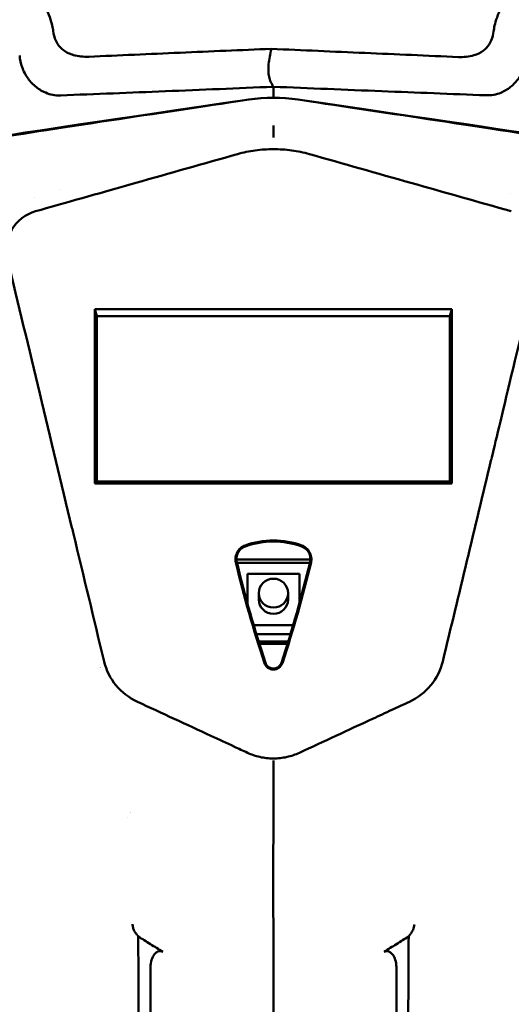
# Model space of a CAD drawing. Header units: millimetres. Extents: x 0 to 6049, y -120 to 1682.
# Tile 100 of 256: x 472 to 530, y 1359 to 1477. Entities that reach past the tile are written whole.
import ezdxf

# ---------------------------------------------------------------- set-up
doc = ezdxf.new("R2010")
doc.units = ezdxf.units.MM
doc.header["$LTSCALE"] = 2
doc.layers.add('Sichtbar (ISO)', color=7, linetype='Continuous', lineweight=50)

msp = doc.modelspace()

# ---------------------------------------------------------------- linework, layer by layer
at = {"layer": 'Sichtbar (ISO)'}
for p, q in [((501.583, 1472.144), (501.583, 1472.143)), ((476.553, 1456.321), (476.553, 1456.321)), ((530.213, 1455.899), (530.213, 1455.899)), ((473.542, 1455.361), (473.542, 1455.361)), ((480.787, 1442.127), (481.023, 1441.285)), ((480.787, 1442.127), (480.787, 1421.378)), ((523.259, 1442.127), (480.787, 1442.127)), ((523.259, 1442.127), (523.023, 1441.285)), ((523.259, 1421.378), (523.259, 1442.127)), ((523.023, 1441.285), (481.023, 1441.285)), ((481.023, 1441.285), (481.023, 1421.638)), ((523.023, 1421.638), (523.023, 1441.285)), ((480.787, 1421.378), (481.023, 1421.638)), ((481.023, 1421.638), (523.023, 1421.638)), ((523.023, 1421.638), (523.259, 1421.378)), ((480.787, 1421.378), (523.259, 1421.378)), ((506.422, 1412.373), (497.625, 1412.373)), ((506.356, 1411.943), (497.69, 1411.943)), ((498.923, 1410.652), (505.123, 1410.652)), ((498.923, 1407.175), (498.923, 1410.652)), ((505.123, 1410.652), (505.123, 1407.175)), ((500.273, 1407.607), (500.273, 1408.355)), ((503.773, 1407.607), (503.773, 1408.355)), ((504.376, 1404.562), (499.671, 1404.562)), ((504.056, 1403.495), (499.99, 1403.495)), ((500.262, 1402.611), (503.785, 1402.611)), ((500.355, 1402.311), (503.691, 1402.311))]:
    msp.add_line(p, q, dxfattribs=at)
for centre, radius, start, end in [((502.023, 1447.27), 19.999, 81.50136, 98.49864), ((502.023, 1447.277), 20, 81.66357, 98.33643), ((502.023, 1373.491), 1.6, 90.49972, 90.52963), ((502.023, 1373.491), 1.6, 269.47817, 269.51615)]:
    msp.add_arc(centre, radius, start, end, dxfattribs=at)
for centre, major_axis, ratio, start_param, end_param in [((607.099, 1436.738), (35.564, -124.874), 0.8646349, 4.6644607, 4.760345), ((607.45, 1436.839), (35.59, -124.957), 0.865922, 4.6645148, 4.7602561), ((396.596, 1436.839), (-35.59, -124.957), 0.865922, 1.5229292, 1.6186705), ((396.95, 1436.738), (-35.564, -124.873), 0.8646281, 1.5228421, 1.6187271), ((502.023, 1407.607), (1.75, 0), 0.9823361, 3.1415927, 6.2831853), ((478.399, 1388.57), (0.198, 11.798), 0.6653497, 5.9042223, 5.9042393), ((489.373, 1402.236), (-6.828, -3.734), 0.9519122, 6.0306006, 6.8973083), ((514.674, 1402.236), (6.828, -3.734), 0.9519125, 5.6690736, 6.535771), ((478.399, 1388.57), (-0.198, -11.798), 0.6653497, 1.0208554, 1.0208573), ((478.399, 1388.57), (-0.198, -11.798), 0.6653497, 0.9554443, 0.955447)]:
    msp.add_ellipse(centre, major_axis=major_axis, ratio=ratio, start_param=start_param, end_param=end_param, dxfattribs=at)
msp.add_ellipse((502.023, 1408.355), major_axis=(-1.75, 0), ratio=0.9823361, dxfattribs=at)
for points, knots in [([(468.172, 1483.632), (469.141, 1483.26), (470.078, 1482.794), (471.993, 1481.554), (472.75, 1480.86), (473.737, 1479.808), (474.291, 1479.134), (475.368, 1477.17), (475.585, 1476.398), (475.705, 1475.85)], [0.0000009, 0.0000009, 0.0000009, 0.0000009, 0.3115061, 0.3115061, 0.6871301, 0.6871301, 1.0044142, 1.0044142, 1.3415508, 1.3415508, 1.3415508, 1.3415508]), ([(528.342, 1475.859), (528.467, 1476.391), (528.694, 1477.177), (529.572, 1478.828), (530.07, 1479.524), (531.306, 1480.897), (532.074, 1481.545), (533.832, 1482.724), (534.833, 1483.232), (535.875, 1483.632)], [0.00023916, 0.00023916, 0.00023916, 0.00023916, 0.16401166, 0.16401166, 0.29695781, 0.29695781, 0.45648425, 0.45648425, 0.63377342, 0.63377342, 0.63377342, 0.63377342]), ([(475.826, 1475.17), (475.811, 1475.283), (475.794, 1475.395), (475.756, 1475.622), (475.734, 1475.737), (475.705, 1475.85)], [-0.069327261, -0.069327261, -0.069327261, -0.069327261, -0.035260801, -0.035260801, -0.000293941, -0.000293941, -0.000293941, -0.000293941]), ([(528.342, 1475.859), (528.312, 1475.738), (528.289, 1475.616), (528.248, 1475.374), (528.231, 1475.255), (528.215, 1475.135)], [-0.073565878, -0.073565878, -0.073565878, -0.073565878, -0.036309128, -0.036309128, -0.000029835, -0.000029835, -0.000029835, -0.000029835]), ([(475.826, 1475.17), (475.864, 1474.879), (475.93, 1474.592), (476.115, 1474.089), (476.223, 1473.872), (476.542, 1473.384), (476.773, 1473.138), (477.398, 1472.66), (477.804, 1472.471), (478.815, 1472.178), (479.438, 1472.128), (480.045, 1472.156)], [-0.58090496, -0.58090496, -0.58090496, -0.58090496, -0.49258318, -0.49258318, -0.41946314, -0.41946314, -0.31694831, -0.31694831, -0.18253289, -0.18253289, -0.00013304, -0.00013304, -0.00013304, -0.00013304]), ([(528.215, 1475.135), (528.177, 1474.837), (528.11, 1474.543), (527.92, 1474.03), (527.811, 1473.809), (527.492, 1473.329), (527.269, 1473.09), (526.668, 1472.628), (526.28, 1472.443), (525.28, 1472.14), (524.647, 1472.089), (524.029, 1472.115)], [0.00002983, 0.00002983, 0.00002983, 0.00002983, 0.09017498, 0.09017498, 0.16419595, 0.16419595, 0.26322311, 0.26322311, 0.39174946, 0.39174946, 0.5765805, 0.5765805, 0.5765805, 0.5765805]), ([(501.779, 1473.092), (498.157, 1472.941), (494.532, 1472.785), (487.291, 1472.472), (483.666, 1472.315), (480.045, 1472.156)], [-2.1745357, -2.1745357, -2.1745357, -2.1745357, -1.0873806, -1.0873806, -0.0001312, -0.0001312, -0.0001312, -0.0001312]), ([(501.778, 1473.087), (501.704, 1472.766), (501.578, 1472.149), (501.435, 1471.267), (501.404, 1470.467), (501.493, 1469.749), (501.7, 1469.138), (501.903, 1468.748), (502.011, 1468.582)], [0.00093949, 0.00093949, 0.00093949, 0.00093949, 0.16666667, 0.33333333, 0.5, 0.66666667, 0.83333333, 0.99975265, 0.99975265, 0.99975265, 0.99975265]), ([(524.029, 1472.115), (520.32, 1472.275), (516.612, 1472.435), (509.195, 1472.759), (505.486, 1472.922), (501.779, 1473.092)], [-2.2276142, -2.2276142, -2.2276142, -2.2276142, -1.1140152, -1.1140152, -0.0002575, -0.0002575, -0.0002575, -0.0002575]), ([(474.944, 1467.879), (474.534, 1468.021), (474.163, 1468.246), (473.45, 1468.819), (473.116, 1469.171), (472.538, 1469.976), (472.3, 1470.426), (471.967, 1471.354), (471.867, 1471.824), (471.838, 1472.3)], [-0.57904599, -0.57904599, -0.57904599, -0.57904599, -0.44220532, -0.44220532, -0.29471742, -0.29471742, -0.14317918, -0.14317918, -0.00001314, -0.00001314, -0.00001314, -0.00001314]), ([(529.069, 1467.86), (529.479, 1468.032), (529.867, 1468.266), (530.593, 1468.85), (530.924, 1469.2), (531.494, 1469.989), (531.729, 1470.424), (532.062, 1471.322), (532.167, 1471.777), (532.204, 1472.239)], [-0.5743991, -0.5743991, -0.5743991, -0.5743991, -0.43217453, -0.43217453, -0.28632154, -0.28632154, -0.13922428, -0.13922428, -0.00000153, -0.00000153, -0.00000153, -0.00000153]), ([(476.714, 1467.55), (480.868, 1467.712), (485.019, 1467.878), (493.452, 1468.221), (497.729, 1468.399), (502.011, 1468.582)], [0.00411, 0.00411, 0.00411, 0.00411, 1.2515012, 1.2515012, 2.5364477, 2.5364477, 2.5364477, 2.5364477]), ([(502.011, 1468.582), (506.308, 1468.403), (510.607, 1468.226), (519.039, 1467.886), (523.17, 1467.723), (527.302, 1467.564)], [-2.5320819, -2.5320819, -2.5320819, -2.5320819, -1.2406337, -1.2406337, -0.0000133, -0.0000133, -0.0000133, -0.0000133]), ([(502.023, 1467.667), (502.023, 1467.82), (502.023, 1467.972), (502.023, 1468.277), (502.023, 1468.429), (502.011, 1468.582)], [-4.6201871, -4.6201871, -4.6201871, -4.6201871, -2.3116689, -2.3116689, -0.0036181, -0.0036181, -0.0036181, -0.0036181]), ([(476.714, 1467.55), (476.393, 1467.537), (476.074, 1467.554), (475.466, 1467.658), (475.185, 1467.74), (474.944, 1467.879)], [0.00897431, 0.00897431, 0.00897431, 0.00897431, 0.10551374, 0.10551374, 0.19800371, 0.19800371, 0.19800371, 0.19800371]), ([(527.302, 1467.564), (527.619, 1467.551), (527.935, 1467.569), (528.534, 1467.67), (528.811, 1467.75), (529.069, 1467.86)], [0.00001325, 0.00001325, 0.00001325, 0.00001325, 0.09540181, 0.09540181, 0.18597502, 0.18597502, 0.18597502, 0.18597502]), ([(499.124, 1467.066), (465.392, 1462.123), (459.134, 1461.083), (455.023, 1457.261), (452.878, 1449.283), (444.344, 1412.17), (441.592, 1400.02)], [0, 0, 0, 0, 0.21405303, 0.43408641, 0.6541198, 0.85718941, 0.85718941, 0.85718941, 0.85718941]), ([(441.82, 1400.01), (442.421, 1402.674), (443.13, 1405.787), (445.231, 1414.975), (446.589, 1420.873), (449.816, 1434.804), (452.866, 1447.893), (454.363, 1453.406), (454.868, 1455.219), (456.442, 1457.99), (457.168, 1458.767), (458.763, 1460.007), (459.711, 1460.46), (461.337, 1461.044), (462.339, 1461.315), (465.248, 1461.844), (465.835, 1461.946), (466.894, 1462.128), (467.598, 1462.248), (472.044, 1462.976), (477.373, 1463.791), (488.59, 1465.483), (495.41, 1466.503), (499.068, 1467.049)], [1.2134681, 1.2134681, 1.2134681, 1.2134681, 1.4523321, 1.4523321, 1.8116231, 1.8116231, 2.3559243, 2.3559243, 2.6151895, 2.6151895, 2.8041166, 2.8041166, 3.0213692, 3.0213692, 3.2055181, 3.2055181, 3.2453288, 3.2453288, 3.3076912, 3.3076912, 3.6139, 3.6139, 3.8534888, 3.8534888, 3.8534888, 3.8534888]), ([(504.923, 1467.066), (538.655, 1462.123), (544.912, 1461.083), (549.023, 1457.261), (551.062, 1449.681), (558.448, 1417.621), (561.06, 1406.158)], [0, 0, 0, 0, 0.21405303, 0.43408641, 0.6541198, 0.8250733, 0.8250733, 0.8250733, 0.8250733]), ([(560.855, 1406.054), (560.609, 1407.132), (560.35, 1408.265), (558.816, 1414.975), (557.458, 1420.873), (554.231, 1434.804), (551.181, 1447.892), (549.683, 1453.406), (549.179, 1455.219), (547.605, 1457.99), (546.879, 1458.767), (545.284, 1460.007), (544.335, 1460.46), (542.71, 1461.044), (541.708, 1461.315), (538.799, 1461.844), (538.212, 1461.946), (537.152, 1462.128), (536.449, 1462.248), (532.003, 1462.976), (526.673, 1463.791), (515.457, 1465.483), (508.636, 1466.503), (504.979, 1467.049)], [1.374772, 1.374772, 1.374772, 1.374772, 1.4523404, 1.4523404, 1.8116159, 1.8116159, 2.3559219, 2.3559219, 2.6151842, 2.6151842, 2.8041133, 2.8041133, 3.0213709, 3.0213709, 3.2055262, 3.2055262, 3.2453383, 3.2453383, 3.307699, 3.307699, 3.6138983, 3.6138983, 3.8534802, 3.8534802, 3.8534802, 3.8534802]), ([(502.023, 1463.328), (502.023, 1463.346), (502.024, 1463.39), (502.024, 1463.453), (502.024, 1463.517), (502.024, 1463.6), (502.024, 1463.69), (502.023, 1463.78), (502.023, 1463.876), (502.023, 1463.966)], [0.00000001, 0.00000001, 0.00000001, 0.00000001, 0.33333333, 0.33333333, 0.33333333, 0.66666667, 0.66666667, 0.66666667, 1, 1, 1, 1]), ([(502.023, 1463.328), (502.023, 1463.261), (502.023, 1463.195), (502.023, 1463.061), (502.023, 1462.995), (502.023, 1462.928)], [0.00000347, 0.00000347, 0.00000347, 0.00000347, 0.10496431, 0.10496431, 0.20992516, 0.20992516, 0.20992516, 0.20992516]), ([(502.023, 1462.928), (502.023, 1462.916), (502.023, 1462.891), (502.023, 1462.855), (502.023, 1462.819), (502.023, 1462.773), (502.023, 1462.72), (502.023, 1462.666), (502.023, 1462.606), (502.023, 1462.542)], [0, 0, 0, 0, 0.3333333, 0.3333333, 0.3333333, 0.6666667, 0.6666667, 0.6666667, 1, 1, 1, 1]), ([(497.741, 1460.565), (493.713, 1459.426), (489.684, 1458.288), (478.769, 1455.199), (477.354, 1454.795), (473.723, 1453.771)], [-1.79605, -1.79605, -1.79605, -1.79605, -1.1332728, -1.1332728, -0.000001, -0.000001, -0.000001, -0.000001]), ([(502.023, 1461.155), (501.301, 1461.156), (500.578, 1461.107), (499.148, 1460.909), (498.437, 1460.761), (497.741, 1460.565)], [-0.43415335, -0.43415335, -0.43415335, -0.43415335, -0.21723039, -0.21723039, -0.000001, -0.000001, -0.000001, -0.000001]), ([(506.305, 1460.565), (505.61, 1460.761), (504.901, 1460.909), (503.47, 1461.106), (502.746, 1461.156), (502.023, 1461.155)], [-0.43413644, -0.43413644, -0.43413644, -0.43413644, -0.21694178, -0.21694178, -0.000001, -0.000001, -0.000001, -0.000001]), ([(530.323, 1453.771), (526.339, 1454.894), (522.354, 1456.023), (514.351, 1458.289), (510.328, 1459.427), (506.305, 1460.565)], [-2.498781, -2.498781, -2.498781, -2.498781, -1.255895, -1.255895, -0.000001, -0.000001, -0.000001, -0.000001]), ([(473.723, 1453.771), (472.557, 1453.442), (471.51, 1452.632), (470.899, 1451.583), (470.287, 1450.534), (470.11, 1449.245), (470.387, 1448.092)], [0, 0, 0, 0, 0.5, 0.5, 0.5, 1, 1, 1, 1]), ([(470.387, 1448.092), (471.671, 1442.743), (472.953, 1437.406), (474.231, 1432.079), (475.51, 1426.752), (476.786, 1421.435), (478.06, 1416.13), (478.118, 1415.888), (478.175, 1415.648), (478.233, 1415.407), (479.449, 1410.343), (480.662, 1405.289), (481.874, 1400.245)], [0, 0, 0, 0, 0.3333333, 0.3333333, 0.3333333, 0.6666667, 0.6666667, 0.6666667, 0.6818087, 0.6818087, 0.6818087, 1, 1, 1, 1]), ([(522.173, 1400.245), (524.084, 1408.202), (525.994, 1416.16), (528.288, 1425.716), (530.967, 1436.878), (533.66, 1448.092)], [-21.0364679, -21.0364679, -21.0364679, -21.0364679, -3.5185955, -3.5185955, -0.000001, -0.000001, -0.000001, -0.000001]), ([(505.397, 1414.033), (504.318, 1414.415), (503.171, 1414.607), (500.876, 1414.607), (499.729, 1414.415), (498.649, 1414.033)], [-0.68868314, -0.68868314, -0.68868314, -0.68868314, -0.34434207, -0.34434207, -0.000001, -0.000001, -0.000001, -0.000001]), ([(498.649, 1414.033), (498.452, 1413.964), (498.271, 1413.854), (497.959, 1413.577), (497.828, 1413.411), (497.626, 1413.043), (497.557, 1412.841), (497.493, 1412.425), (497.499, 1412.212), (497.548, 1412.007)], [-0.2548369, -0.2548369, -0.2548369, -0.2548369, -0.19184169, -0.19184169, -0.12855322, -0.12855322, -0.06437303, -0.06437303, -0.000001, -0.000001, -0.000001, -0.000001]), ([(498.69, 1413.919), (498.508, 1413.854), (498.339, 1413.756), (498.039, 1413.503), (497.91, 1413.346), (497.721, 1412.995), (497.661, 1412.801), (497.614, 1412.415), (497.624, 1412.222), (497.668, 1412.036)], [-0.23757, -0.23757, -0.23757, -0.23757, -0.17943284, -0.17943284, -0.11888924, -0.11888924, -0.05808419, -0.05808419, -0.000001, -0.000001, -0.000001, -0.000001]), ([(505.357, 1413.919), (504.29, 1414.296), (503.157, 1414.491), (500.889, 1414.491), (499.757, 1414.296), (498.69, 1413.919)], [-0.6803537, -0.6803537, -0.6803537, -0.6803537, -0.34017735, -0.34017735, -0.000001, -0.000001, -0.000001, -0.000001]), ([(506.379, 1412.036), (506.423, 1412.222), (506.433, 1412.415), (506.386, 1412.801), (506.326, 1412.995), (506.136, 1413.346), (506.007, 1413.503), (505.708, 1413.756), (505.539, 1413.854), (505.357, 1413.919)], [-0.23717311, -0.23717311, -0.23717311, -0.23717311, -0.17918666, -0.17918666, -0.11848313, -0.11848313, -0.05804062, -0.05804062, -0.000001, -0.000001, -0.000001, -0.000001]), ([(506.498, 1412.007), (506.548, 1412.212), (506.554, 1412.425), (506.49, 1412.841), (506.42, 1413.043), (506.219, 1413.411), (506.088, 1413.577), (505.775, 1413.854), (505.595, 1413.964), (505.397, 1414.033)], [-0.25472042, -0.25472042, -0.25472042, -0.25472042, -0.19037776, -0.19037776, -0.12622691, -0.12622691, -0.06296736, -0.06296736, -0.000001, -0.000001, -0.000001, -0.000001]), ([(500.957, 1400.038), (500.987, 1399.946), (501.031, 1399.859), (501.139, 1399.699), (501.204, 1399.626), (501.387, 1399.464), (501.517, 1399.386), (501.773, 1399.291), (501.898, 1399.267), (502.149, 1399.267), (502.273, 1399.291), (502.53, 1399.386), (502.659, 1399.464), (502.842, 1399.626), (502.907, 1399.699), (503.016, 1399.859), (503.059, 1399.946), (503.089, 1400.038)], [-0.28221709, -0.28221709, -0.28221709, -0.28221709, -0.25280402, -0.25280402, -0.22346341, -0.22346341, -0.17879376, -0.17879376, -0.14110784, -0.14110784, -0.103422, -0.103422, -0.05875234, -0.05875234, -0.02941288, -0.02941288, -0.000001, -0.000001, -0.000001, -0.000001]), ([(501.074, 1400.077), (501.099, 1400), (501.135, 1399.925), (501.223, 1399.787), (501.275, 1399.723), (501.455, 1399.551), (501.577, 1399.492), (501.777, 1399.414), (501.9, 1399.391), (502.147, 1399.391), (502.27, 1399.414), (502.469, 1399.492), (502.591, 1399.551), (502.772, 1399.723), (502.824, 1399.787), (502.912, 1399.925), (502.947, 1400), (502.973, 1400.077)], [-0.33814842, -0.33814842, -0.33814842, -0.33814842, -0.31321085, -0.31321085, -0.28836331, -0.28836331, -0.23776926, -0.23776926, -0.16905738, -0.16905738, -0.10034557, -0.10034557, -0.04976576, -0.04976576, -0.02492804, -0.02492804, -0.000001, -0.000001, -0.000001, -0.000001]), ([(485.841, 1395.439), (487.307, 1394.762), (488.768, 1394.086), (490.226, 1393.412), (491.683, 1392.737), (493.137, 1392.063), (494.587, 1391.391), (495.518, 1390.959), (496.447, 1390.528), (497.374, 1390.097), (497.891, 1389.857), (498.408, 1389.616), (498.924, 1389.377)], [0, 0, 0, 0, 0.3333333, 0.3333333, 0.3333333, 0.6666667, 0.6666667, 0.6666667, 0.8806824, 0.8806824, 0.8806824, 1, 1, 1, 1]), ([(505.123, 1389.377), (506.565, 1390.047), (508.01, 1390.718), (509.46, 1391.391), (510.91, 1392.063), (512.363, 1392.737), (513.821, 1393.412), (514.585, 1393.765), (515.349, 1394.119), (516.115, 1394.473), (516.811, 1394.795), (517.508, 1395.117), (518.205, 1395.439)], [0, 0, 0, 0, 0.33333333, 0.33333333, 0.33333333, 0.66666667, 0.66666667, 0.66666667, 0.84128192, 0.84128192, 0.84128192, 1, 1, 1, 1]), ([(498.924, 1389.377), (499.398, 1389.156), (499.896, 1388.986), (500.938, 1388.75), (501.479, 1388.69), (502.567, 1388.69), (503.109, 1388.75), (504.151, 1388.986), (504.648, 1389.156), (505.123, 1389.377)], [-0.64158102, -0.64158102, -0.64158102, -0.64158102, -0.48398619, -0.48398619, -0.32077781, -0.32077781, -0.15758011, -0.15758011, -0.000001, -0.000001, -0.000001, -0.000001]), ([(502.032, 1388.057), (502.032, 1386.288), (502.027, 1384.513), (502.022, 1382.762), (502.017, 1380.647), (502.011, 1378.568), (502.009, 1376.582), (502.008, 1375.545), (502.008, 1374.532), (502.008, 1373.515), (502.008, 1372.45), (502.008, 1371.381), (502.011, 1370.291), (502.013, 1369.36), (502.017, 1368.416), (502.023, 1367.483), (502.033, 1366.059), (502.039, 1364.595), (502.043, 1363.145), (502.056, 1358.322), (502.041, 1353.647), (502.028, 1348.815), (502.026, 1348.232), (502.025, 1347.646), (502.023, 1347.058), (502.013, 1342.94), (502.014, 1338.764), (502.017, 1334.497), (502.018, 1331.59), (502.021, 1328.641), (502.023, 1325.629), (502.024, 1323.832), (502.025, 1322.013), (502.025, 1320.173), (502.026, 1315.542), (502.025, 1310.774), (502.024, 1305.865), (502.024, 1304.656), (502.023, 1303.438), (502.023, 1302.212), (502.022, 1294.243), (502.023, 1285.91), (502.023, 1277.229), (502.023, 1276.995), (502.023, 1276.76), (502.023, 1276.526), (502.024, 1267.591), (502.023, 1258.29), (502.023, 1248.491)], [0, 0, 0, 0, 0.0410213, 0.0410213, 0.0410213, 0.0905985, 0.0905985, 0.0905985, 0.1164785, 0.1164785, 0.1164785, 0.143565, 0.143565, 0.143565, 0.1666667, 0.1666667, 0.1666667, 0.2019328, 0.2019328, 0.2019328, 0.3191801, 0.3191801, 0.3191801, 0.3333333, 0.3333333, 0.3333333, 0.4324756, 0.4324756, 0.4324756, 0.5, 0.5, 0.5, 0.5402899, 0.5402899, 0.5402899, 0.6416903, 0.6416903, 0.6416903, 0.6666667, 0.6666667, 0.6666667, 0.8289595, 0.8289595, 0.8289595, 0.8333333, 0.8333333, 0.8333333, 1, 1, 1, 1]), ([(502.023, 1388.449), (502.027, 1388.442), (502.031, 1388.42), (502.034, 1388.386), (502.038, 1388.351), (502.042, 1388.305), (502.04, 1388.248), (502.039, 1388.191), (502.033, 1388.125), (502.032, 1388.057)], [0, 0, 0, 0, 0.3333333, 0.3333333, 0.3333333, 0.6666667, 0.6666667, 0.6666667, 1, 1, 1, 1]), ([(485.54, 1368.072), (485.489, 1368.142), (485.454, 1368.214), (485.4, 1368.341), (485.376, 1368.412), (485.32, 1368.607), (485.29, 1368.747), (485.255, 1368.922), (485.25, 1368.947), (485.245, 1368.971)], [-0.09781658, -0.09781658, -0.09781658, -0.09781658, -0.07380263, -0.07380263, -0.04652245, -0.04652245, 0, 0, 0.00716307, 0.00716307, 0.00716307, 0.00716307]), ([(518.801, 1368.966), (518.778, 1368.846), (518.734, 1368.633), (518.648, 1368.323), (518.563, 1368.149), (518.506, 1368.071)], [0, 0, 0, 0, 0.33333333, 0.66666667, 0.99999998, 0.99999998, 0.99999998, 0.99999998]), ([(485.933, 1367.529), (485.867, 1367.619), (485.802, 1367.71), (485.671, 1367.891), (485.605, 1367.982), (485.54, 1368.072)], [0.000001, 0.000001, 0.000001, 0.000001, 0.034380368, 0.034380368, 0.068757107, 0.068757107, 0.068757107, 0.068757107]), ([(518.506, 1368.071), (518.441, 1367.982), (518.376, 1367.892), (518.246, 1367.711), (518.18, 1367.62), (518.114, 1367.529)], [0.000002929, 0.000002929, 0.000002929, 0.000002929, 0.034050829, 0.034050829, 0.068659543, 0.068659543, 0.068659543, 0.068659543]), ([(485.933, 1367.529), (486.414, 1367.227), (486.887, 1366.932), (487.875, 1366.313), (488.364, 1366.005), (488.854, 1365.697)], [0.000001, 0.000001, 0.000001, 0.000001, 0.17295872, 0.17295872, 0.34302265, 0.34302265, 0.34302265, 0.34302265]), ([(486.023, 1248.491), (486.02, 1283.378), (486.02, 1302.812), (486.013, 1326.002), (486.012, 1328.368), (486.01, 1333.282), (486.008, 1336.104), (486.005, 1340.88), (486.003, 1342.836), (485.999, 1346.901), (485.996, 1350.662), (485.984, 1356.82), (485.975, 1359.607), (485.961, 1363.628), (485.953, 1365.882), (485.933, 1367.529)], [0.000001, 0.000001, 0.000001, 0.000001, 10.4660313, 10.4660313, 11.661656, 11.661656, 12.9625433, 12.9625433, 13.993653, 13.993653, 15.0632629, 15.0632629, 16.3517055, 16.3517055, 16.9664547, 16.9664547, 16.9664547, 16.9664547]), ([(515.193, 1365.697), (515.682, 1366.005), (516.172, 1366.313), (517.16, 1366.932), (517.632, 1367.227), (518.114, 1367.529)], [0.000001, 0.000001, 0.000001, 0.000001, 0.17646475, 0.17646475, 0.35593118, 0.35593118, 0.35593118, 0.35593118]), ([(518.023, 1248.491), (518.027, 1283.377), (518.027, 1302.811), (518.034, 1326.002), (518.035, 1328.367), (518.037, 1333.281), (518.039, 1336.103), (518.042, 1340.88), (518.043, 1342.835), (518.047, 1346.901), (518.051, 1350.662), (518.062, 1356.82), (518.071, 1359.607), (518.086, 1363.628), (518.094, 1365.882), (518.114, 1367.529)], [-13.6361782, -13.6361782, -13.6361782, -13.6361782, -5.2245891, -5.2245891, -4.26365, -4.26365, -3.2180912, -3.2180912, -2.389343, -2.389343, -1.5296722, -1.5296722, -0.4940891, -0.4940891, -0.000001, -0.000001, -0.000001, -0.000001]), ([(487.402, 1363.906), (487.402, 1364.187), (487.445, 1364.475), (487.607, 1364.986), (487.715, 1365.204), (487.94, 1365.503), (488.044, 1365.602), (488.236, 1365.725), (488.326, 1365.765), (488.494, 1365.796), (488.568, 1365.796), (488.717, 1365.768), (488.788, 1365.738), (488.854, 1365.697)], [0.000001, 0.000001, 0.000001, 0.000001, 0.08422946, 0.08422946, 0.16126426, 0.16126426, 0.21671748, 0.21671748, 0.25843827, 0.25843827, 0.29037722, 0.29037722, 0.32356873, 0.32356873, 0.32356873, 0.32356873]), ([(515.193, 1365.697), (515.258, 1365.738), (515.329, 1365.767), (515.476, 1365.796), (515.549, 1365.796), (515.717, 1365.766), (515.807, 1365.727), (515.998, 1365.605), (516.102, 1365.507), (516.328, 1365.21), (516.437, 1364.992), (516.601, 1364.478), (516.645, 1364.188), (516.645, 1363.906)], [-0.3236528, -0.3236528, -0.3236528, -0.3236528, -0.29064658, -0.29064658, -0.25888536, -0.25888536, -0.21725082, -0.21725082, -0.16216215, -0.16216215, -0.08475847, -0.08475847, -0.000001, -0.000001, -0.000001, -0.000001]), ([(487.402, 1248.491), (487.402, 1268.506), (487.402, 1295.584), (487.402, 1324.645), (487.402, 1326.55), (487.402, 1342.136), (487.402, 1344.129), (487.402, 1349.83), (487.402, 1352.02), (487.402, 1356.508), (487.402, 1358.002), (487.402, 1360.228), (487.402, 1360.972), (487.402, 1362.468), (487.402, 1363.171), (487.402, 1363.906)], [-13.4918231, -13.4918231, -13.4918231, -13.4918231, -5.4168025, -5.4168025, -2.208545, -2.208545, -1.743804, -1.743804, -0.8714839, -0.8714839, -0.4370887, -0.4370887, -0.2206007, -0.2206007, -0.000001, -0.000001, -0.000001, -0.000001]), ([(516.645, 1363.906), (516.645, 1363.165), (516.645, 1362.458), (516.645, 1360.953), (516.645, 1360.204), (516.645, 1357.963), (516.645, 1356.468), (516.645, 1352.028), (516.645, 1349.776), (516.645, 1343.999), (516.645, 1342.083), (516.645, 1338.867), (516.645, 1337.726), (516.645, 1332.765), (516.645, 1330.778), (516.645, 1323.757), (516.645, 1319.582), (516.645, 1294.735), (516.645, 1268.245), (516.645, 1248.491)], [0.000001, 0.000001, 0.000001, 0.000001, 0.2222326, 0.2222326, 0.4403183, 0.4403183, 0.8778662, 0.8778662, 1.7265169, 1.7265169, 2.1740173, 2.1740173, 2.419907, 2.419907, 3.2438468, 3.2438468, 4.1655493, 4.1655493, 8.5982137, 8.5982137, 8.5982137, 8.5982137])]:
    msp.add_open_spline(points, degree=3, knots=knots, dxfattribs=at)
msp.add_open_spline([(502.023, 1467.667), (502.023, 1467.655), (502.023, 1467.522), (502.023, 1467.277)], degree=3, dxfattribs=at)

doc.saveas('drawing.dxf')
